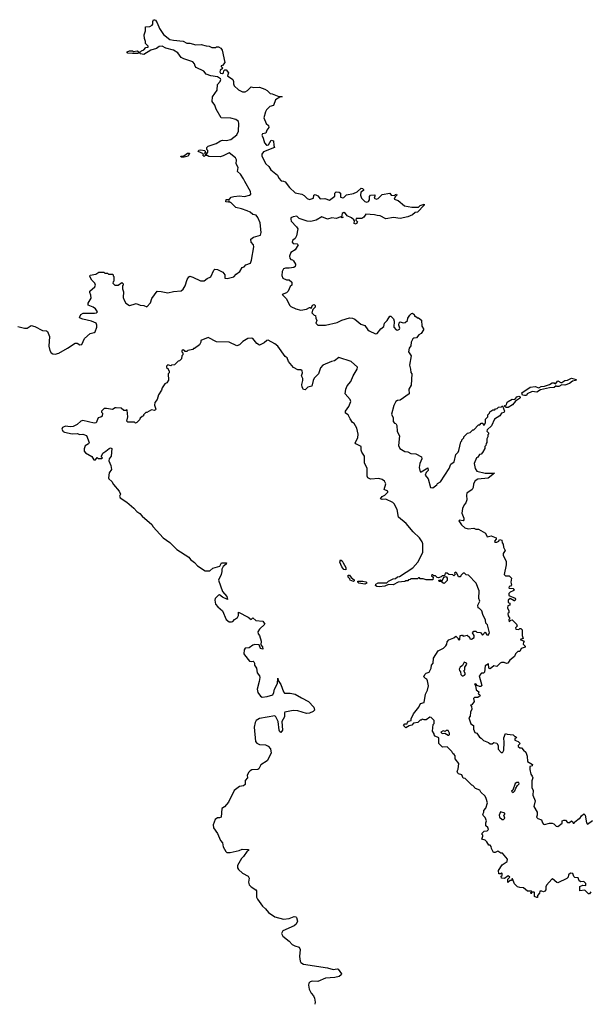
# Model space of a CAD drawing. Extents: x 2494118 to 2687960, y 757339 to 915227.
# Tile 40 of 256: x 2543876 to 2549843, y 831535 to 841842. Entities that reach past the tile are written whole.
import ezdxf

# ---------------------------------------------------------------- set-up
doc = ezdxf.new("R2010")
doc.units = 0

msp = doc.modelspace()

# ---------------------------------------------------------------- linework, layer by layer
at = {"layer": '0CON20XD'}
for points in [[(2543855, 838632), (2543925, 838612), (2543955, 838612), (2543995, 838640), (2544035, 838632), (2544115, 838590), (2544157, 838587), (2544167, 838577), (2544188, 838525), (2544180, 838425), (2544191, 838381), (2544204, 838354), (2544223, 838343), (2544245, 838341), (2544285, 838353), (2544375, 838404), (2544455, 838458), (2544475, 838457), (2544505, 838440), (2544525, 838442), (2544553, 838505), (2544614, 838556), (2544655, 838568), (2544664, 838576), (2544681, 838625), (2544684, 838645), (2544675, 838666), (2544625, 838687), (2544535, 838706), (2544507, 838717), (2544502, 838725), (2544514, 838756), (2544541, 838769), (2544659, 838771), (2544680, 838775), (2544688, 838785), (2544668, 838815), (2544645, 838832), (2544590, 838855), (2544592, 838875), (2544623, 838927), (2544619, 838959), (2544608, 838985), (2544608, 839002), (2544662, 839045), (2544669, 839065), (2544661, 839085), (2544630, 839115), (2544610, 839155), (2544612, 839168), (2544672, 839178), (2544705, 839200), (2544755, 839200), (2544765, 839190), (2544795, 839190), (2544805, 839180), (2544848, 839178), (2544852, 839162), (2544860, 839155), (2544860, 839105), (2544852, 839098), (2544850, 839085), (2544872, 839062), (2544907, 839063), (2544945, 839090), (2544957, 839077), (2544957, 839063), (2544950, 839055), (2544950, 839025), (2544962, 838995), (2544958, 838935), (2544967, 838905), (2544986, 838875), (2545025, 838849), (2545062, 838862), (2545095, 838872), (2545135, 838854), (2545175, 838849), (2545205, 838838), (2545245, 838878), (2545258, 838925), (2545315, 839000), (2545355, 838998), (2545425, 838982), (2545485, 838998), (2545566, 839004), (2545585, 839020), (2545606, 839055), (2545626, 839124), (2545645, 839152), (2545655, 839158), (2545685, 839148), (2545765, 839110), (2545805, 839108), (2545835, 839132), (2545875, 839152), (2545905, 839220), (2545918, 839232), (2545945, 839228), (2545999, 839199), (2546022, 839172), (2546020, 839135), (2546045, 839134), (2546115, 839149), (2546140, 839180), (2546178, 839205), (2546202, 839248), (2546223, 839257), (2546240, 839275), (2546288, 839295), (2546300, 839325), (2546324, 839465), (2546320, 839485), (2546296, 839515), (2546292, 839545), (2546322, 839565), (2546394, 839586), (2546402, 839615), (2546391, 839715), (2546365, 839772), (2546348, 839795), (2546315, 839803), (2546285, 839829), (2546255, 839842), (2546195, 839864), (2546136, 839876), (2546085, 839930), (2546075, 839930), (2546065, 839940), (2546055, 839932), (2546030, 839935), (2546035, 839960), (2546055, 839960), (2546065, 839950), (2546070, 839965), (2546087, 839983), (2546115, 839993), (2546175, 839999), (2546225, 839991), (2546280, 840005), (2546293, 840017), (2546291, 840045), (2546229, 840149), (2546217, 840177), (2546186, 840226), (2546154, 840254), (2546160, 840295), (2546140, 840335), (2546142, 840375), (2546134, 840395), (2546065, 840449), (2546005, 840418), (2545972, 840408), (2545855, 840410), (2545835, 840420), (2545815, 840420), (2545805, 840410), (2545790, 840425), (2545798, 840438), (2545742, 840462), (2545750, 840475), (2545765, 840480), (2545812, 840472), (2545818, 840452), (2545810, 840445), (2545825, 840430), (2545842, 840455), (2545842, 840472), (2545832, 840485), (2545834, 840506), (2545845, 840517), (2545930, 840545), (2545974, 840576), (2545995, 840583), (2546035, 840578), (2546085, 840589), (2546145, 840636), (2546164, 840675), (2546169, 840755), (2546163, 840775), (2546136, 840796), (2546085, 840812), (2545984, 840814), (2545930, 840905), (2545916, 840946), (2545888, 840985), (2545892, 841035), (2545942, 841105), (2545944, 841165), (2545972, 841195), (2545980, 841215), (2545977, 841225), (2545945, 841244), (2545875, 841254), (2545825, 841272), (2545803, 841303), (2545722, 841342), (2545710, 841355), (2545705, 841380), (2545685, 841402), (2545592, 841432), (2545565, 841448), (2545528, 841495), (2545484, 841524), (2545405, 841546), (2545365, 841566), (2545335, 841563), (2545308, 841542), (2545246, 841524), (2545175, 841478), (2545140, 841485), (2545130, 841495), (2545150, 841515), (2545175, 841528), (2545195, 841550), (2545220, 841555), (2545220, 841565), (2545190, 841595), (2545192, 841615), (2545180, 841645), (2545177, 841683), (2545192, 841725), (2545192, 841768), (2545235, 841770), (2545260, 841785), (2545268, 841795), (2545267, 841825), (2545275, 841840), (2545285, 841842), (2545295, 841838), (2545315, 841808), (2545339, 841749), (2545378, 841688), (2545445, 841636), (2545485, 841627), (2545585, 841618), (2545625, 841598), (2545656, 841596), (2545718, 841578), (2545775, 841582), (2545825, 841568), (2545857, 841567), (2545885, 841550), (2545925, 841550), (2545935, 841560), (2545955, 841560), (2545980, 841545), (2545992, 841525), (2546022, 841395), (2545998, 841362), (2545982, 841358), (2545982, 841352), (2546000, 841335), (2545971, 841309), (2545968, 841295), (2545975, 841283), (2545995, 841278), (2546008, 841285), (2546012, 841308), (2546022, 841318), (2546035, 841318), (2546058, 841285), (2546050, 841255), (2546106, 841216), (2546112, 841195), (2546111, 841171), (2546119, 841149), (2546165, 841108), (2546205, 841088), (2546235, 841088), (2546259, 841101), (2546295, 841138), (2546325, 841132), (2546383, 841137), (2546440, 841115), (2546465, 841100), (2546495, 841070), (2546517, 841067), (2546585, 841038), (2546615, 841040), (2546620, 841035), (2546595, 841030), (2546552, 841005), (2546530, 840945), (2546490, 840935), (2546455, 840898), (2546447, 840877)], [(2545055, 841488), (2545007, 841493), (2545000, 841495), (2545000, 841505), (2545025, 841518), (2545055, 841518), (2545065, 841510), (2545105, 841518), (2545120, 841505), (2545115, 841490), (2545055, 841488)], [(2546447, 840877), (2546430, 840815), (2546452, 840755), (2546478, 840735), (2546482, 840715), (2546460, 840685), (2546450, 840655), (2546415, 840648), (2546408, 840635), (2546410, 840625), (2546423, 840603), (2546435, 840552), (2546455, 840530), (2546465, 840528), (2546476, 840534), (2546505, 840580), (2546530, 840575), (2546532, 840525), (2546540, 840505), (2546425, 840458), (2546408, 840435), (2546408, 840415), (2546450, 840335), (2546481, 840305), (2546502, 840272), (2546572, 840215), (2546584, 840184), (2546610, 840155), (2546635, 840153), (2546652, 840145), (2546698, 840085), (2546755, 840030), (2546825, 840017), (2546852, 840002), (2546881, 839971), (2546905, 839961), (2546947, 839975), (2546953, 840007), (2546965, 840012), (2546995, 839998), (2547018, 839968), (2547065, 839971), (2547115, 839954), (2547170, 839995), (2547170, 840025), (2547185, 840040), (2547218, 840038), (2547230, 840025), (2547232, 839985), (2547255, 839978), (2547265, 839980), (2547295, 840008), (2547365, 840022), (2547405, 840040), (2547445, 840080), (2547460, 840075), (2547470, 840065), (2547470, 840055), (2547443, 840037), (2547440, 840005), (2547451, 839975), (2547466, 839955), (2547485, 839939), (2547506, 839934), (2547525, 839941), (2547534, 839955), (2547535, 839990), (2547545, 840007), (2547588, 840008), (2547591, 839995), (2547583, 839975), (2547606, 839964), (2547625, 839971), (2547666, 840014), (2547747, 840027), (2547760, 840005), (2547795, 840002), (2547805, 840013), (2547817, 840015), (2547819, 840005), (2547801, 839989), (2547792, 839962), (2547835, 839950), (2547900, 839895), (2547975, 839880), (2548045, 839880), (2548063, 839897), (2548105, 839910), (2548105, 839902), (2548035, 839828), (2548010, 839825), (2547985, 839798), (2547935, 839780), (2547855, 839763), (2547785, 839773), (2547705, 839758), (2547645, 839790), (2547615, 839791), (2547585, 839801), (2547495, 839808), (2547476, 839774), (2547455, 839760), (2547395, 839760), (2547392, 839745), (2547408, 839725), (2547393, 839703), (2547375, 839710), (2547376, 839736), (2547369, 839749), (2547345, 839768), (2547300, 839790), (2547284, 839814), (2547265, 839824), (2547249, 839815), (2547240, 839780), (2547257, 839775), (2547245, 839770), (2547235, 839780), (2547185, 839761), (2547141, 839769), (2547095, 839756), (2547035, 839779), (2546975, 839744), (2546920, 839730), (2546883, 839733), (2546800, 839760), (2546775, 839786), (2546735, 839780), (2546712, 839768), (2546710, 839755), (2546716, 839735), (2546772, 839675), (2546784, 839654), (2546771, 839579), (2546755, 839552), (2546728, 839532), (2546724, 839515), (2546735, 839498), (2546776, 839496), (2546787, 839485), (2546758, 839435), (2546711, 839405), (2546697, 839367), (2546700, 839345), (2546712, 839332), (2546728, 839328), (2546738, 839318), (2546760, 839285), (2546760, 839275), (2546755, 839260), (2546742, 839248), (2546695, 839240), (2546655, 839242), (2546635, 839233), (2546621, 839205), (2546617, 839165), (2546627, 839135), (2546665, 839120), (2546695, 839120), (2546720, 839095), (2546720, 839065), (2546705, 839050), (2546685, 839002), (2546665, 838982), (2546622, 838965), (2546665, 838920), (2546698, 838855), (2546711, 838841), (2546764, 838814), (2546815, 838803), (2546875, 838812), (2546905, 838830), (2546918, 838828), (2546925, 838820), (2546938, 838855), (2546955, 838862), (2546965, 838850), (2546966, 838834), (2546942, 838808), (2546932, 838775), (2546955, 838750), (2546970, 838745), (2546972, 838718), (2546982, 838695), (2546972, 838665), (2546992, 838645), (2547074, 838646), (2547195, 838674), (2547245, 838696), (2547325, 838720), (2547355, 838719), (2547379, 838709), (2547442, 838655), (2547485, 838640), (2547515, 838597), (2547530, 838585), (2547595, 838553), (2547615, 838558), (2547652, 838605), (2547685, 838630), (2547690, 838665), (2547718, 838695), (2547745, 838740), (2547758, 838738), (2547785, 838710), (2547792, 838685), (2547790, 838625), (2547812, 838595), (2547825, 838593), (2547846, 838604), (2547852, 838615), (2547842, 838645), (2547845, 838670), (2547855, 838680), (2547885, 838670), (2547908, 838672), (2547930, 838695), (2547933, 838717), (2547955, 838750), (2547972, 838768), (2547985, 838770), (2548000, 838755), (2548005, 838740), (2548015, 838740), (2548035, 838720), (2548045, 838720), (2548078, 838698), (2548080, 838635), (2548100, 838605), (2548100, 838595), (2548073, 838557), (2548050, 838545), (2548025, 838512), (2547997, 838507), (2547988, 838502), (2547971, 838465), (2547965, 838430), (2547948, 838405), (2547943, 838365), (2547968, 838325), (2547953, 838227), (2547964, 838185), (2547965, 838150), (2547978, 838135), (2547968, 838015), (2547946, 837975), (2547950, 837925), (2547855, 837859), (2547825, 837856), (2547810, 837845), (2547790, 837805), (2547763, 837713), (2547782, 837675), (2547780, 837635), (2547795, 837620), (2547810, 837615), (2547818, 837595), (2547823, 837533), (2547848, 837485), (2547838, 837385), (2547850, 837355), (2547905, 837322), (2547935, 837318), (2547965, 837302), (2548017, 837297), (2548078, 837268), (2548080, 837245), (2548060, 837195), (2548053, 837155), (2548065, 837110), (2548075, 837108), (2548145, 837150), (2548146, 837125), (2548125, 837102), (2548117, 837075), (2548148, 837035), (2548172, 836945), (2548195, 836942), (2548237, 836973), (2548244, 836986), (2548276, 837004), (2548367, 837143), (2548385, 837190), (2548418, 837215), (2548438, 837292), (2548460, 837315), (2548467, 837333), (2548490, 837425), (2548500, 837435), (2548500, 837445), (2548520, 837465), (2548520, 837475), (2548560, 837515), (2548585, 837520), (2548615, 837550), (2548625, 837550), (2548675, 837600), (2548688, 837602), (2548702, 837618), (2548718, 837618), (2548722, 837602), (2548735, 837600), (2548747, 837625), (2548748, 837662), (2548770, 837685), (2548770, 837705), (2548790, 837725), (2548792, 837738), (2548825, 837760), (2548845, 837760), (2548852, 837768), (2548868, 837772), (2548883, 837787), (2548915, 837790), (2548925, 837800), (2548946, 837744), (2548938, 837732), (2548915, 837722), (2548896, 837694), (2548841, 837659), (2548808, 837592), (2548765, 837550), (2548760, 837535), (2548778, 837518), (2548780, 837505), (2548770, 837495), (2548770, 837475), (2548760, 837455), (2548760, 837415), (2548753, 837407), (2548750, 837385), (2548740, 837375), (2548740, 837355), (2548715, 837310), (2548700, 837295), (2548685, 837290), (2548666, 837264), (2548652, 837255), (2548628, 837195), (2548638, 837145), (2548655, 837118), (2548745, 837097), (2548840, 837095), (2548775, 837043), (2548665, 837032), (2548638, 837015), (2548622, 836985), (2548618, 836945), (2548608, 836925), (2548553, 836885), (2548547, 836865), (2548550, 836815), (2548540, 836785), (2548524, 836765), (2548506, 836724), (2548501, 836675), (2548521, 836625), (2548522, 836608), (2548512, 836598), (2548475, 836602), (2548468, 836595), (2548495, 836556), (2548532, 836522), (2548565, 836511), (2548625, 836520), (2548645, 836510), (2548675, 836508), (2548746, 836466), (2548765, 836430), (2548805, 836440), (2548857, 836417), (2548860, 836405), (2548840, 836385), (2548843, 836373), (2548865, 836372), (2548885, 836382), (2548895, 836400), (2548918, 836395), (2548922, 836365), (2548933, 836353), (2548935, 836320), (2548952, 836285), (2548933, 836255), (2548933, 836235), (2548962, 836175), (2548963, 836137), (2548942, 836035), (2548955, 836020), (2548995, 836020), (2549020, 835995), (2549012, 835955), (2549020, 835925), (2549008, 835912), (2548995, 835910), (2548990, 835895), (2548995, 835890), (2549037, 835887), (2549050, 835875), (2549037, 835863), (2549005, 835850), (2548990, 835835), (2548990, 835815), (2549058, 835788), (2549062, 835775), (2549055, 835760), (2549045, 835760), (2549005, 835782), (2548983, 835767), (2548983, 835743), (2549000, 835735), (2549000, 835715), (2548980, 835705), (2548978, 835685), (2548992, 835655), (2548990, 835635), (2548980, 835625), (2548983, 835603), (2549000, 835575), (2548990, 835565), (2548995, 835540), (2549012, 835558), (2549025, 835560), (2549072, 835515), (2549078, 835495), (2549062, 835475), (2549064, 835464), (2549095, 835460), (2549105, 835470), (2549115, 835470), (2549130, 835455), (2549130, 835395), (2549140, 835365), (2549110, 835355), (2549150, 835335), (2549143, 835327), (2549140, 835305), (2549160, 835285), (2549160, 835275), (2549121, 835259), (2549105, 835230), (2549085, 835230), (2549060, 835205), (2549050, 835175), (2549002, 835138), (2548980, 835105), (2548965, 835102), (2548942, 835112), (2548915, 835112), (2548900, 835105), (2548865, 835070), (2548835, 835080), (2548795, 835048), (2548783, 835053), (2548778, 835098), (2548745, 835078), (2548737, 835013), (2548725, 835002), (2548705, 835000), (2548682, 834975), (2548707, 834873), (2548697, 834863), (2548685, 834862), (2548661, 834871), (2548645, 834890), (2548633, 834887), (2548642, 834872), (2548648, 834828), (2548677, 834807), (2548670, 834785), (2548685, 834780), (2548690, 834765), (2548665, 834748), (2548633, 834747), (2548620, 834735), (2548628, 834705), (2548605, 834670), (2548590, 834665), (2548602, 834652), (2548603, 834625), (2548590, 834595), (2548587, 834553), (2548572, 834535), (2548595, 834470), (2548620, 834455), (2548622, 834415), (2548635, 834380), (2548655, 834372), (2548685, 834332), (2548703, 834323), (2548725, 834298), (2548777, 834277), (2548795, 834262), (2548815, 834262), (2548835, 834277), (2548865, 834268), (2548880, 834245), (2548880, 834205), (2548912, 834172), (2548925, 834170), (2548928, 834175)], [(2545595, 840403), (2545565, 840403), (2545560, 840415), (2545592, 840418), (2545630, 840445), (2545650, 840445), (2545636, 840414), (2545595, 840403)], [(2547665, 837028), (2547632, 837038), (2547545, 837034), (2547517, 837047), (2547511, 837065), (2547510, 837145), (2547480, 837205), (2547482, 837275), (2547452, 837315), (2547447, 837335), (2547448, 837375), (2547392, 837402), (2547384, 837414), (2547413, 837465), (2547414, 837505), (2547401, 837565), (2547372, 837615), (2547357, 837627), (2547330, 837665), (2547310, 837705), (2547282, 837725), (2547282, 837745), (2547318, 837795), (2547338, 837845), (2547332, 837865), (2547280, 837925), (2547288, 837975), (2547302, 838008), (2547340, 838055), (2547364, 838115), (2547404, 838185), (2547407, 838205), (2547343, 838265), (2547214, 838306), (2547168, 838272), (2547135, 838266), (2547045, 838226), (2547022, 838198), (2547000, 838135), (2546955, 838090), (2546943, 838065), (2546930, 838005), (2546890, 837995), (2546862, 837968), (2546845, 837970), (2546828, 837995), (2546827, 838023), (2546838, 838065), (2546838, 838085), (2546822, 838115), (2546832, 838145), (2546828, 838168), (2546815, 838178), (2546785, 838178), (2546740, 838200), (2546687, 838265), (2546673, 838303), (2546652, 838315), (2546576, 838426), (2546545, 838451), (2546475, 838488), (2546460, 838485), (2546431, 838459), (2546385, 838434), (2546354, 838454), (2546315, 838504), (2546305, 838508), (2546260, 838505), (2546210, 838475), (2546175, 838438), (2546145, 838430), (2546065, 838466), (2545935, 838471), (2545845, 838516), (2545770, 838485), (2545770, 838465), (2545755, 838440), (2545705, 838400), (2545695, 838400), (2545685, 838390), (2545635, 838380), (2545625, 838370), (2545605, 838370), (2545598, 838378), (2545585, 838388), (2545572, 838375), (2545570, 838365), (2545580, 838355), (2545580, 838335), (2545570, 838325), (2545568, 838292), (2545548, 838272), (2545532, 838268), (2545495, 838230), (2545463, 838227), (2545455, 838220), (2545425, 838228), (2545410, 838215), (2545412, 838202), (2545428, 838188), (2545432, 838172), (2545440, 838165), (2545440, 838145), (2545430, 838135), (2545432, 838068), (2545415, 838040), (2545395, 838030), (2545365, 837990), (2545358, 837965), (2545328, 837915), (2545313, 837867), (2545288, 837835), (2545284, 837806), (2545299, 837765), (2545295, 837758), (2545285, 837753), (2545253, 837757), (2545205, 837730), (2545195, 837730), (2545170, 837705), (2545170, 837695), (2545155, 837690), (2545135, 837670), (2545130, 837655), (2545100, 837625), (2545085, 837620), (2545075, 837630), (2545005, 837630), (2544995, 837640), (2545007, 837685), (2545000, 837755), (2544995, 837760), (2544985, 837750), (2544965, 837750), (2544937, 837777), (2544885, 837780), (2544875, 837780), (2544845, 837762), (2544785, 837773), (2544758, 837772), (2544730, 837745), (2544730, 837735), (2544740, 837725), (2544737, 837693), (2544725, 837680), (2544697, 837673), (2544675, 837622), (2544655, 837620), (2544535, 837647), (2544515, 837640), (2544476, 837604), (2544436, 837584), (2544405, 837580), (2544355, 837589), (2544322, 837575), (2544318, 837555), (2544331, 837531), (2544344, 837524), (2544425, 837506), (2544475, 837511), (2544505, 837501), (2544535, 837502), (2544575, 837488), (2544602, 837415), (2544596, 837404), (2544559, 837381), (2544549, 837351), (2544551, 837325), (2544565, 837309), (2544630, 837270), (2544650, 837235), (2544670, 837235), (2544685, 837260), (2544695, 837250), (2544735, 837250), (2544740, 837255), (2544732, 837262), (2544730, 837275), (2544744, 837306), (2544776, 837324), (2544810, 837355), (2544825, 837360), (2544840, 837355), (2544832, 837275), (2544810, 837245), (2544808, 837225), (2544830, 837175), (2544836, 837135), (2544812, 837098), (2544806, 837045), (2544808, 837035), (2544838, 837008), (2544856, 836975), (2544917, 836907), (2544930, 836875), (2544920, 836855), (2544925, 836836), (2544995, 836792), (2545070, 836730), (2545100, 836695), (2545132, 836672), (2545156, 836645), (2545257, 836557), (2545272, 836532), (2545375, 836420), (2545445, 836368), (2545520, 836295), (2545645, 836216), (2545663, 836193), (2545705, 836160), (2545734, 836124), (2545815, 836074), (2545865, 836072), (2545895, 836100), (2545967, 836123), (2545985, 836157), (2546038, 836158), (2546036, 836144), (2546005, 836120), (2545988, 836092), (2545990, 836065), (2545983, 836035), (2545954, 835975), (2545996, 835856), (2546041, 835805), (2546048, 835772), (2545995, 835796), (2545965, 835820), (2545955, 835817), (2545921, 835785), (2545918, 835765), (2545925, 835725), (2545948, 835695), (2545995, 835655), (2546034, 835565), (2546065, 835540), (2546092, 835538), (2546105, 835544), (2546123, 835565), (2546152, 835585), (2546163, 835605), (2546165, 835640), (2546265, 835588), (2546295, 835563), (2546315, 835580), (2546345, 835552), (2546420, 835545), (2546440, 835515), (2546385, 835463), (2546367, 835435), (2546368, 835415), (2546382, 835395), (2546400, 835335), (2546398, 835298), (2546416, 835276), (2546418, 835252), (2546395, 835260), (2546379, 835299), (2546335, 835303), (2546315, 835296), (2546275, 835266), (2546235, 835262), (2546222, 835245), (2546220, 835205), (2546225, 835192), (2546279, 835129), (2546295, 835123), (2546316, 835126), (2546325, 835120), (2546332, 835105), (2546332, 835085), (2546352, 835055), (2546360, 835005), (2546384, 834974), (2546387, 834955), (2546381, 834915), (2546358, 834835), (2546365, 834801), (2546395, 834761), (2546412, 834752), (2546465, 834759), (2546524, 834776), (2546535, 834800), (2546539, 834835), (2546572, 834895), (2546575, 834948), (2546578, 834925), (2546605, 834882), (2546634, 834805), (2546644, 834794), (2546705, 834793), (2546755, 834782), (2546824, 834744), (2546896, 834706), (2546950, 834645), (2546957, 834613), (2546945, 834600), (2546907, 834583), (2546875, 834579), (2546785, 834606), (2546735, 834612), (2546650, 834595), (2546644, 834585), (2546644, 834545), (2546618, 834495), (2546623, 834405), (2546605, 834382), (2546595, 834388), (2546588, 834405), (2546578, 834495), (2546555, 834545), (2546545, 834556), (2546385, 834527), (2546349, 834505), (2546339, 834485), (2546329, 834435), (2546341, 834285), (2546355, 834268), (2546385, 834254), (2546445, 834252), (2546475, 834237), (2546500, 834210), (2546507, 834165), (2546463, 834085), (2546398, 834042), (2546375, 834001), (2546365, 833994), (2546305, 833991), (2546285, 833980), (2546273, 833965), (2546253, 833935), (2546257, 833905), (2546232, 833878), (2546234, 833835), (2546216, 833824), (2546175, 833816), (2546120, 833775), (2546059, 833651), (2546017, 833603), (2545990, 833585), (2545983, 833495), (2545965, 833486), (2545945, 833486), (2545919, 833471), (2545898, 833415), (2545904, 833384), (2545946, 833325), (2545975, 833251), (2545998, 833225), (2546004, 833185), (2546031, 833135), (2546043, 833125), (2546075, 833124), (2546170, 833145), (2546202, 833158), (2546268, 833155), (2546268, 833145), (2546255, 833140), (2546217, 833083), (2546195, 833063), (2546155, 832990), (2546153, 832965), (2546164, 832945), (2546205, 832908), (2546266, 832876), (2546276, 832855), (2546269, 832815), (2546276, 832785), (2546295, 832765), (2546346, 832735), (2546352, 832722), (2546353, 832657), (2546361, 832635), (2546415, 832561), (2546446, 832536), (2546476, 832496), (2546545, 832451), (2546635, 832428), (2546695, 832432), (2546745, 832453), (2546765, 832452), (2546772, 832445), (2546781, 832405), (2546766, 832375), (2546745, 832358), (2546626, 832305), (2546612, 832275), (2546627, 832247), (2546694, 832195), (2546725, 832161), (2546754, 832146), (2546797, 832135), (2546808, 832108), (2546803, 832035), (2546808, 831988), (2546815, 831974), (2546845, 831956), (2547095, 831918), (2547155, 831900), (2547195, 831908), (2547205, 831902), (2547240, 831855), (2547238, 831845), (2547215, 831827), (2547170, 831815), (2547075, 831808), (2546995, 831774), (2546935, 831777), (2546915, 831769), (2546901, 831755), (2546897, 831735), (2546902, 831695), (2546923, 831653), (2546948, 831625), (2546959, 831599), (2546964, 831556), (2546962, 831535)], [(2549155, 837908), (2549133, 837913), (2549128, 837935), (2549215, 837997), (2549265, 838004), (2549305, 837988), (2549328, 838002), (2549365, 838006), (2549415, 838022), (2549445, 838042), (2549465, 838042), (2549478, 838032), (2549505, 838062), (2549535, 838044), (2549545, 838044), (2549575, 838064), (2549605, 838068), (2549645, 838091), (2549696, 838075), (2549688, 838065), (2549655, 838059), (2549625, 838035), (2549575, 838018), (2549545, 838019), (2549515, 838001), (2549493, 838003), (2549485, 838010), (2549465, 837991), (2549415, 837988), (2549321, 837969), (2549285, 837943), (2549235, 837949), (2549182, 837925), (2549175, 837910), (2549155, 837908)], [(2548985, 837783), (2548964, 837784), (2548950, 837795), (2548950, 837805), (2548965, 837812), (2548973, 837837), (2548984, 837846), (2549025, 837871), (2549052, 837868), (2549074, 837896), (2549095, 837900), (2549108, 837895), (2549110, 837885), (2549103, 837877), (2549061, 837849), (2549029, 837811), (2548985, 837783)], [(2549847, 832713), (2549835, 832690), (2549825, 832690), (2549785, 832730), (2549734, 832724), (2549732, 832768), (2549765, 832782), (2549795, 832780), (2549795, 832800), (2549775, 832820), (2549745, 832818), (2549727, 832827), (2549715, 832860), (2549682, 832862), (2549672, 832872), (2549660, 832905), (2549635, 832908), (2549615, 832890), (2549610, 832865), (2549598, 832852), (2549505, 832808), (2549492, 832812), (2549447, 832847), (2549440, 832845), (2549386, 832784), (2549377, 832765), (2549377, 832735), (2549369, 832721), (2549355, 832712), (2549335, 832720), (2549315, 832718), (2549312, 832698), (2549290, 832675), (2549290, 832655), (2549285, 832652), (2549260, 832665), (2549260, 832705), (2549255, 832710), (2549230, 832710), (2549225, 832690), (2549220, 832705), (2549230, 832710), (2549228, 832718), (2549185, 832720), (2549146, 832756), (2549105, 832758), (2549080, 832765), (2549050, 832795), (2549028, 832848), (2549022, 832848), (2549018, 832832), (2549005, 832830), (2548982, 832812), (2548980, 832845), (2549000, 832865), (2548985, 832880), (2548947, 832853), (2548914, 832854), (2548912, 832878), (2548920, 832885), (2548920, 832905), (2548915, 832910), (2548905, 832900), (2548885, 832900), (2548883, 832937), (2548920, 832995), (2548975, 833030), (2548978, 833055), (2548925, 833118), (2548908, 833118), (2548875, 833138), (2548847, 833123), (2548830, 833125), (2548808, 833168), (2548807, 833187), (2548795, 833200), (2548782, 833202), (2548762, 833235), (2548745, 833252), (2548710, 833265), (2548720, 833295), (2548720, 833305), (2548710, 833315), (2548712, 833328), (2548733, 833347), (2548765, 833350), (2548780, 833365), (2548772, 833385), (2548752, 833405), (2548750, 833435), (2548756, 833456), (2548745, 833490), (2548727, 833507), (2548720, 833525), (2548730, 833545), (2548730, 833565), (2548752, 833588), (2548768, 833645), (2548755, 833690), (2548742, 833715), (2548698, 833755), (2548686, 833776), (2548644, 833794), (2548616, 833826), (2548605, 833830), (2548535, 833900), (2548512, 833902), (2548498, 833938), (2548465, 833948), (2548456, 833956), (2548450, 833975), (2548462, 833998), (2548468, 834055), (2548430, 834105), (2548428, 834135), (2548420, 834150), (2548405, 834160), (2548395, 834180), (2548345, 834230), (2548298, 834228), (2548282, 834242), (2548260, 834265), (2548260, 834325), (2548222, 834342), (2548210, 834355), (2548210, 834365), (2548192, 834395), (2548200, 834465), (2548210, 834475), (2548210, 834505), (2548178, 834538), (2548165, 834540), (2548127, 834513), (2548105, 834512), (2548085, 834520), (2548075, 834510), (2548065, 834510), (2548040, 834485), (2547993, 834477), (2547975, 834458), (2547948, 834452), (2547915, 834430), (2547890, 834455), (2547905, 834470), (2547928, 834472), (2547930, 834485), (2547942, 834498), (2547970, 834505), (2547970, 834525), (2547993, 834577), (2548050, 834645), (2548067, 834683), (2548107, 834693), (2548118, 834782), (2548140, 834825), (2548152, 834868), (2548142, 834922), (2548135, 834940), (2548120, 834945), (2548103, 834963), (2548113, 834987), (2548125, 835000), (2548157, 835013), (2548180, 835055), (2548182, 835085), (2548200, 835105), (2548203, 835157), (2548252, 835235), (2548307, 835263), (2548333, 835287), (2548342, 835305), (2548345, 835330), (2548365, 835350), (2548415, 835370), (2548435, 835390), (2548460, 835365), (2548460, 835355), (2548475, 835350), (2548480, 835355), (2548482, 835395), (2548495, 835400), (2548508, 835398), (2548515, 835390), (2548555, 835400), (2548578, 835378), (2548582, 835362), (2548602, 835358), (2548630, 835375), (2548630, 835395), (2548612, 835425), (2548625, 835440), (2548645, 835440), (2548655, 835430), (2548695, 835428), (2548715, 835400), (2548745, 835430), (2548762, 835402), (2548775, 835400), (2548787, 835425), (2548767, 835507), (2548750, 835525), (2548748, 835555), (2548718, 835615), (2548708, 835655), (2548685, 835680), (2548670, 835685), (2548668, 835712), (2548688, 835755), (2548678, 835785), (2548680, 835865), (2548650, 835945), (2548568, 836028), (2548545, 836030), (2548528, 836048), (2548515, 836050), (2548490, 836025), (2548485, 836010), (2548465, 836010), (2548448, 836048), (2548435, 836060), (2548422, 836048), (2548430, 836035), (2548415, 836020), (2548405, 836030), (2548363, 836033), (2548345, 836050), (2548325, 836050), (2548318, 836022), (2548295, 836020), (2548285, 836010), (2548255, 836000), (2548242, 836002), (2548225, 836020), (2548205, 836020), (2548195, 836030), (2548185, 836030), (2548182, 836022), (2548200, 836005), (2548195, 835980), (2548125, 835980), (2548095, 835990), (2548065, 835990), (2548055, 836000), (2548045, 836000), (2548035, 835990), (2547965, 835990), (2547958, 835982), (2547942, 835978), (2547935, 835970), (2547915, 835970), (2547905, 835960), (2547832, 835955), (2547782, 835928), (2547731, 835929), (2547695, 835911), (2547635, 835906), (2547610, 835910), (2547598, 835918), (2547600, 835935), (2547624, 835946), (2547715, 835947), (2547734, 835966), (2547781, 835989), (2547806, 835994), (2547825, 836010), (2547848, 836015), (2547987, 836105), (2548038, 836165), (2548092, 836265), (2548093, 836355), (2548085, 836378), (2548055, 836420), (2547992, 836482), (2547918, 836568), (2547838, 836635), (2547822, 836715), (2547792, 836775), (2547779, 836789), (2547705, 836823), (2547665, 836820), (2547650, 836825), (2547665, 836851), (2547695, 836864), (2547726, 836896), (2547726, 836906), (2547688, 836925), (2547704, 836985), (2547690, 837010), (2547665, 837028)], [(2547285, 836082), (2547265, 836086), (2547244, 836114), (2547222, 836165), (2547232, 836188), (2547249, 836179), (2547257, 836155), (2547287, 836107), (2547285, 836082)], [(2547365, 835963), (2547330, 835975), (2547328, 835988), (2547310, 836005), (2547312, 836028), (2547326, 836026), (2547342, 836002), (2547375, 835980), (2547375, 835970), (2547365, 835963)], [(2547485, 835934), (2547424, 835944), (2547412, 835955), (2547412, 835965), (2547465, 835966), (2547495, 835959), (2547507, 835945), (2547485, 835934)], [(2548315, 835942), (2548303, 835943), (2548285, 835960), (2548263, 835963), (2548260, 835975), (2548275, 835980), (2548282, 835972), (2548295, 835970), (2548312, 836008), (2548335, 836012), (2548346, 835996), (2548347, 835973), (2548315, 835942)], [(2548515, 834973), (2548529, 834981), (2548537, 834993), (2548520, 835025), (2548530, 835035), (2548530, 835065), (2548550, 835095), (2548548, 835108), (2548525, 835118), (2548508, 835082), (2548482, 835065), (2548473, 835045), (2548475, 835030), (2548487, 835017), (2548489, 834989), (2548502, 834975), (2548515, 834973)], [(2548365, 834352), (2548372, 834358), (2548372, 834375), (2548355, 834400), (2548335, 834400), (2548325, 834390), (2548305, 834398), (2548280, 834385), (2548295, 834370), (2548322, 834372), (2548355, 834352), (2548365, 834352)], [(2548928, 834175), (2548940, 834195), (2548942, 834275), (2548938, 834325), (2548955, 834370), (2548975, 834362), (2549035, 834357), (2549055, 834340), (2549065, 834340), (2549070, 834325), (2549052, 834318), (2549052, 834302), (2549090, 834285), (2549110, 834265), (2549090, 834245), (2549090, 834235), (2549105, 834220), (2549125, 834220), (2549144, 834194), (2549168, 834175), (2549182, 834132), (2549186, 834076), (2549240, 834045), (2549235, 834032), (2549210, 834025), (2549210, 833995), (2549220, 833945), (2549236, 833925), (2549241, 833905), (2549233, 833875), (2549233, 833805), (2549244, 833774), (2549242, 833725), (2549268, 833665), (2549252, 833605), (2549286, 833545), (2549288, 833515), (2549280, 833495), (2549295, 833480), (2549332, 833465), (2549342, 833435), (2549355, 833420), (2549365, 833418), (2549415, 833433), (2549445, 833433), (2549462, 833425), (2549485, 833400), (2549505, 833398), (2549548, 833432), (2549550, 833455), (2549565, 833462), (2549585, 833462), (2549605, 833440), (2549625, 833440), (2549647, 833457), (2549658, 833448), (2549662, 833432), (2549675, 833430), (2549680, 833445), (2549725, 833480), (2549735, 833480), (2549751, 833509), (2549775, 833528), (2549788, 833515), (2549804, 833434), (2549815, 833420), (2549865, 833458)], [(2549035, 833752), (2549055, 833770), (2549063, 833797), (2549080, 833825), (2549098, 833842), (2549097, 833857), (2549075, 833857), (2549058, 833845), (2549032, 833778), (2549020, 833765), (2549035, 833752)], [(2548935, 833470), (2548948, 833485), (2548940, 833515), (2548950, 833525), (2548950, 833535), (2548905, 833550), (2548890, 833515), (2548893, 833493), (2548921, 833471), (2548935, 833470)]]:
    msp.add_lwpolyline(points, dxfattribs=at)

doc.saveas('drawing.dxf')
